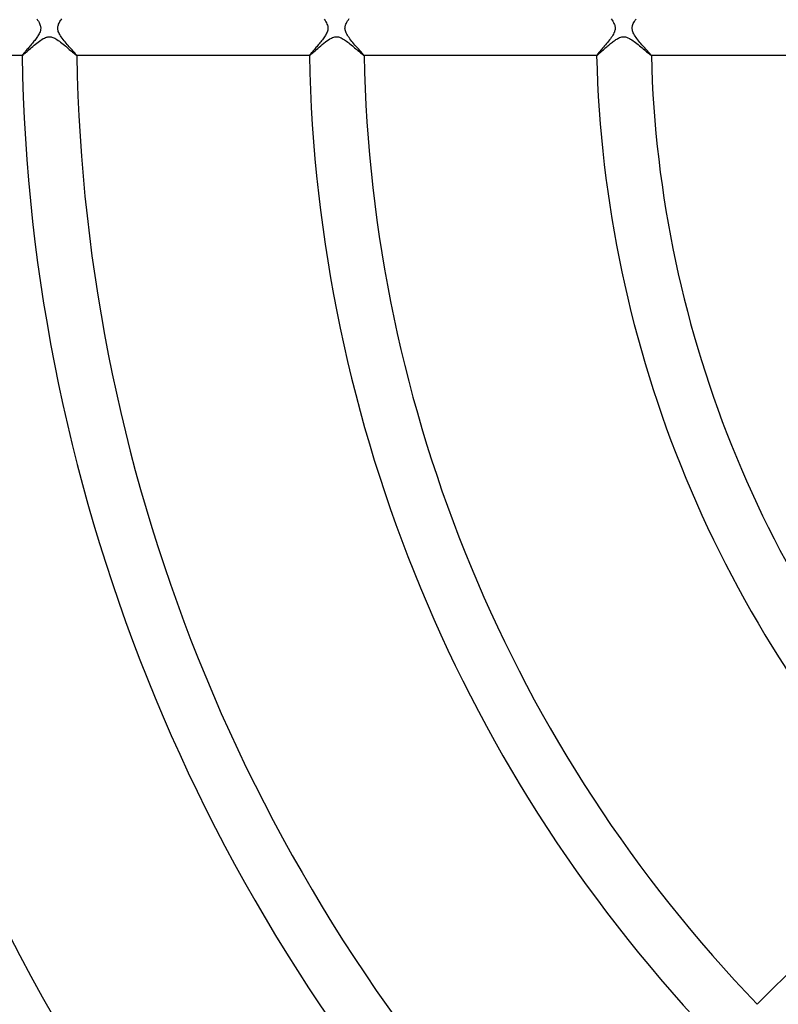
# Model space of a CAD drawing. Header units: millimetres. Extents: x -385 to 385, y -385 to 385.
# Tile 59 of 103: x -128 to -73, y -71 to 1. Entities that reach past the tile are written whole.
import ezdxf

# ---------------------------------------------------------------- set-up
doc = ezdxf.new("R2010")
doc.units = ezdxf.units.MM
doc.layers.add('HIDDEN', color=7, linetype='Continuous')
doc.layers.add('THICK', color=7, linetype='Continuous')

msp = doc.modelspace()

# ---------------------------------------------------------------- linework, layer by layer
at = {"layer": 'HIDDEN'}
for p, q in [((-126.915, 0.689), (-126.853, 0.598)), ((-126.853, 0.598), (-126.796, 0.509)), ((-126.796, 0.509), (-126.747, 0.422)), ((-126.747, 0.422), (-126.707, 0.342)), ((-126.707, 0.342), (-126.677, 0.269)), ((-126.677, 0.269), (-126.656, 0.204)), ((-126.656, 0.204), (-126.641, 0.147)), ((-126.641, 0.147), (-126.631, 0.096)), ((-126.631, 0.096), (-126.626, 0.048)), ((-126.625, 0), (-126.63, -0.086)), ((-126.626, 0.048), (-126.625, 0)), ((-125.375, 0), (-125.373, 0.058)), ((-125.373, 0.058), (-125.365, 0.117)), ((-125.365, 0.117), (-125.352, 0.177)), ((-125.352, 0.177), (-125.334, 0.237)), ((-125.334, 0.237), (-125.311, 0.299)), ((-125.311, 0.299), (-125.283, 0.361)), ((-125.283, 0.361), (-125.25, 0.425)), ((-125.25, 0.425), (-125.213, 0.489)), ((-125.213, 0.489), (-125.172, 0.556)), ((-125.172, 0.556), (-125.127, 0.624)), ((-125.127, 0.624), (-125.077, 0.695)), ((-105.893, 0.659), (-105.833, 0.569)), ((-105.833, 0.569), (-105.779, 0.48)), ((-105.779, 0.48), (-105.732, 0.393)), ((-105.732, 0.393), (-105.692, 0.307)), ((-105.692, 0.307), (-105.662, 0.225)), ((-105.662, 0.225), (-105.641, 0.147)), ((-105.641, 0.147), (-105.628, 0.072)), ((-105.625, 0), (-105.629, -0.073)), ((-105.628, 0.072), (-105.625, 0)), ((-104.375, 0), (-104.374, 0.048)), ((-104.374, 0.048), (-104.368, 0.096)), ((-104.368, 0.096), (-104.36, 0.144)), ((-104.36, 0.144), (-104.348, 0.193)), ((-104.348, 0.193), (-104.331, 0.247)), ((-104.331, 0.247), (-104.307, 0.307)), ((-104.307, 0.307), (-104.275, 0.376)), ((-104.275, 0.376), (-104.234, 0.453)), ((-104.234, 0.453), (-104.185, 0.536)), ((-104.185, 0.536), (-104.129, 0.621)), ((-104.129, 0.621), (-104.068, 0.708)), ((-84.907, 0.679), (-84.848, 0.592)), ((-84.848, 0.592), (-84.795, 0.507)), ((-84.795, 0.507), (-84.748, 0.424)), ((-84.748, 0.424), (-84.709, 0.347)), ((-84.709, 0.347), (-84.68, 0.276)), ((-84.68, 0.276), (-84.657, 0.212)), ((-84.657, 0.212), (-84.642, 0.153)), ((-84.642, 0.153), (-84.632, 0.1)), ((-84.632, 0.1), (-84.626, 0.05)), ((-84.625, 0), (-84.627, -0.052)), ((-84.626, 0.05), (-84.625, 0)), ((-83.375, 0), (-83.373, 0.052)), ((-83.373, 0.052), (-83.367, 0.105)), ((-83.367, 0.105), (-83.357, 0.157)), ((-83.357, 0.157), (-83.342, 0.211)), ((-83.342, 0.211), (-83.321, 0.271)), ((-83.321, 0.271), (-83.293, 0.339)), ((-83.293, 0.339), (-83.255, 0.416)), ((-83.255, 0.416), (-83.207, 0.5)), ((-83.207, 0.5), (-83.152, 0.586)), ((-83.152, 0.586), (-83.092, 0.674)), ((-126.91, -0.682), (-126.959, -0.75)), ((-126.865, -0.617), (-126.91, -0.682)), ((-126.823, -0.552), (-126.865, -0.617)), ((-126.784, -0.488), (-126.823, -0.552)), ((-126.744, -0.417), (-126.784, -0.488)), ((-126.707, -0.341), (-126.744, -0.417)), ((-126.673, -0.26), (-126.707, -0.341)), ((-126.647, -0.174), (-126.673, -0.26)), ((-126.63, -0.086), (-126.647, -0.174)), ((-125.373, -0.054), (-125.375, 0)), ((-125.367, -0.109), (-125.373, -0.054)), ((-125.354, -0.167), (-125.367, -0.109)), ((-125.336, -0.231), (-125.354, -0.167)), ((-125.309, -0.302), (-125.336, -0.231)), ((-125.274, -0.378), (-125.309, -0.302)), ((-125.229, -0.462), (-125.274, -0.378)), ((-125.177, -0.549), (-125.229, -0.462)), ((-125.118, -0.637), (-125.177, -0.549)), ((-125.054, -0.727), (-125.118, -0.637)), ((-105.924, -0.703), (-105.976, -0.774)), ((-105.876, -0.634), (-105.924, -0.703)), ((-105.831, -0.566), (-105.876, -0.634)), ((-105.791, -0.5), (-105.831, -0.566)), ((-105.752, -0.432), (-105.791, -0.5)), ((-105.717, -0.363), (-105.752, -0.432)), ((-105.686, -0.291), (-105.717, -0.363)), ((-105.66, -0.219), (-105.686, -0.291)), ((-105.641, -0.146), (-105.66, -0.219)), ((-105.629, -0.073), (-105.641, -0.146)), ((-104.373, -0.061), (-104.375, 0)), ((-104.364, -0.124), (-104.373, -0.061)), ((-104.348, -0.191), (-104.364, -0.124)), ((-104.324, -0.263), (-104.348, -0.191)), ((-104.292, -0.342), (-104.324, -0.263)), ((-104.25, -0.425), (-104.292, -0.342)), ((-104.2, -0.512), (-104.25, -0.425)), ((-104.143, -0.6), (-104.2, -0.512)), ((-104.081, -0.69), (-104.143, -0.6)), ((-104.014, -0.78), (-104.081, -0.69)), ((-84.909, -0.682), (-84.972, -0.77)), ((-84.85, -0.595), (-84.909, -0.682)), ((-84.796, -0.51), (-84.85, -0.595)), ((-84.749, -0.426), (-84.796, -0.51)), ((-84.71, -0.347), (-84.749, -0.426)), ((-84.68, -0.277), (-84.71, -0.347)), ((-84.658, -0.214), (-84.68, -0.277)), ((-84.643, -0.157), (-84.658, -0.214)), ((-84.633, -0.105), (-84.643, -0.157)), ((-84.627, -0.052), (-84.633, -0.105)), ((-83.373, -0.059), (-83.375, 0)), ((-83.364, -0.12), (-83.373, -0.059)), ((-83.35, -0.186), (-83.364, -0.12)), ((-83.327, -0.256), (-83.35, -0.186)), ((-83.296, -0.332), (-83.327, -0.256)), ((-83.255, -0.414), (-83.296, -0.332)), ((-83.207, -0.499), (-83.255, -0.414)), ((-83.152, -0.586), (-83.207, -0.499)), ((-83.092, -0.674), (-83.152, -0.586)), ((-83.026, -0.763), (-83.092, -0.674)), ((-127.52, -1.438), (-127.574, -1.501)), ((-127.465, -1.374), (-127.52, -1.438)), ((-127.408, -1.308), (-127.465, -1.374)), ((-127.351, -1.24), (-127.408, -1.308)), ((-127.293, -1.171), (-127.351, -1.24)), ((-127.234, -1.1), (-127.293, -1.171)), ((-127.175, -1.029), (-127.234, -1.1)), ((-127.118, -0.958), (-127.175, -1.029)), ((-127.063, -0.888), (-127.118, -0.958)), ((-127.01, -0.818), (-127.063, -0.888)), ((-126.959, -0.75), (-127.01, -0.818)), ((-124.986, -0.818), (-125.054, -0.727)), ((-124.914, -0.91), (-124.986, -0.818)), ((-124.839, -1.001), (-124.914, -0.91)), ((-124.763, -1.093), (-124.839, -1.001)), ((-124.686, -1.183), (-124.763, -1.093)), ((-124.609, -1.272), (-124.686, -1.183)), ((-124.534, -1.357), (-124.609, -1.272)), ((-124.462, -1.439), (-124.534, -1.357)), ((-124.393, -1.517), (-124.462, -1.439)), ((-106.501, -1.418), (-106.557, -1.483)), ((-106.444, -1.351), (-106.501, -1.418)), ((-106.385, -1.282), (-106.444, -1.351)), ((-106.325, -1.211), (-106.385, -1.282)), ((-106.265, -1.139), (-106.325, -1.211)), ((-106.204, -1.065), (-106.265, -1.139)), ((-106.145, -0.992), (-106.204, -1.065)), ((-106.086, -0.918), (-106.145, -0.992)), ((-106.03, -0.846), (-106.086, -0.918)), ((-105.976, -0.774), (-106.03, -0.846)), ((-103.944, -0.871), (-104.014, -0.78)), ((-103.871, -0.962), (-103.944, -0.871)), ((-103.795, -1.053), (-103.871, -0.962)), ((-103.72, -1.142), (-103.795, -1.053)), ((-103.645, -1.229), (-103.72, -1.142)), ((-103.572, -1.313), (-103.645, -1.229)), ((-103.501, -1.393), (-103.572, -1.313)), ((-103.433, -1.47), (-103.501, -1.393)), ((-85.467, -1.38), (-85.536, -1.461)), ((-85.396, -1.297), (-85.467, -1.38)), ((-85.324, -1.212), (-85.396, -1.297)), ((-85.252, -1.125), (-85.324, -1.212)), ((-85.18, -1.037), (-85.252, -1.125)), ((-85.109, -0.948), (-85.18, -1.037)), ((-85.039, -0.859), (-85.109, -0.948)), ((-84.972, -0.77), (-85.039, -0.859)), ((-82.957, -0.853), (-83.026, -0.763)), ((-82.885, -0.943), (-82.957, -0.853)), ((-82.811, -1.032), (-82.885, -0.943)), ((-82.737, -1.12), (-82.811, -1.032)), ((-82.663, -1.206), (-82.737, -1.12)), ((-82.591, -1.289), (-82.663, -1.206)), ((-82.52, -1.369), (-82.591, -1.289)), ((-82.452, -1.446), (-82.52, -1.369)), ((-127.981, -1.989), (-127.984, -1.998)), ((-127.984, -1.998), (-127.984, -1.998)), ((-127.984, -1.998), (-127.984, -1.999)), ((-127.984, -1.999), (-127.984, -1.999)), ((-127.984, -1.999), (-127.983, -2)), ((-127.983, -2), (-127.983, -2)), ((-127.983, -2), (-127.982, -2)), ((-127.973, -1.974), (-127.981, -1.989)), ((-127.958, -1.953), (-127.973, -1.974)), ((-127.938, -1.927), (-127.958, -1.953)), ((-127.912, -1.895), (-127.938, -1.927)), ((-127.882, -1.859), (-127.912, -1.895)), ((-127.848, -1.818), (-127.882, -1.859)), ((-127.81, -1.773), (-127.848, -1.818)), ((-127.768, -1.725), (-127.81, -1.773)), ((-127.723, -1.673), (-127.768, -1.725)), ((-127.676, -1.618), (-127.723, -1.673)), ((-127.626, -1.561), (-127.676, -1.618)), ((-127.574, -1.501), (-127.626, -1.561)), ((-124.328, -1.59), (-124.393, -1.517)), ((-124.267, -1.658), (-124.328, -1.59)), ((-124.211, -1.722), (-124.267, -1.658)), ((-124.16, -1.779), (-124.211, -1.722)), ((-124.115, -1.831), (-124.16, -1.779)), ((-124.076, -1.876), (-124.115, -1.831)), ((-124.043, -1.915), (-124.076, -1.876)), ((-124.017, -1.946), (-124.043, -1.915)), ((-123.999, -1.971), (-124.017, -1.946)), ((-123.988, -1.988), (-123.999, -1.971)), ((-123.984, -1.998), (-123.988, -1.988)), ((-123.986, -2), (-123.986, -2)), ((-123.986, -2), (-123.985, -2)), ((-123.985, -2), (-123.985, -1.999)), ((-123.985, -1.999), (-123.984, -1.999)), ((-123.984, -1.998), (-123.984, -1.998)), ((-123.984, -1.999), (-123.984, -1.998)), ((-106.978, -1.989), (-106.981, -1.998)), ((-106.981, -1.998), (-106.981, -1.998)), ((-106.981, -1.998), (-106.981, -1.999)), ((-106.981, -1.999), (-106.981, -1.999)), ((-106.981, -1.999), (-106.98, -2)), ((-106.98, -2), (-106.98, -2)), ((-106.98, -2), (-106.979, -2)), ((-106.969, -1.973), (-106.978, -1.989)), ((-106.954, -1.952), (-106.969, -1.973)), ((-106.933, -1.925), (-106.954, -1.952)), ((-106.907, -1.892), (-106.933, -1.925)), ((-106.876, -1.855), (-106.907, -1.892)), ((-106.84, -1.812), (-106.876, -1.855)), ((-106.801, -1.766), (-106.84, -1.812)), ((-106.758, -1.716), (-106.801, -1.766)), ((-106.712, -1.662), (-106.758, -1.716)), ((-106.662, -1.605), (-106.712, -1.662)), ((-106.611, -1.545), (-106.662, -1.605)), ((-106.557, -1.483), (-106.611, -1.545)), ((-103.368, -1.543), (-103.433, -1.47)), ((-103.307, -1.612), (-103.368, -1.543)), ((-103.249, -1.676), (-103.307, -1.612)), ((-103.196, -1.736), (-103.249, -1.676)), ((-103.148, -1.79), (-103.196, -1.736)), ((-103.105, -1.839), (-103.148, -1.79)), ((-103.068, -1.882), (-103.105, -1.839)), ((-103.037, -1.918), (-103.068, -1.882)), ((-103.013, -1.948), (-103.037, -1.918)), ((-102.995, -1.972), (-103.013, -1.948)), ((-102.984, -1.988), (-102.995, -1.972)), ((-102.981, -1.998), (-102.984, -1.988)), ((-102.983, -2), (-102.982, -2)), ((-102.982, -2), (-102.981, -1.999)), ((-102.982, -2), (-102.982, -2)), ((-102.981, -1.999), (-102.981, -1.998)), ((-102.981, -1.998), (-102.981, -1.998)), ((-102.981, -1.999), (-102.981, -1.999)), ((-85.973, -1.986), (-85.977, -1.998)), ((-85.977, -1.998), (-85.977, -1.998)), ((-85.977, -1.998), (-85.976, -1.999)), ((-85.976, -1.999), (-85.976, -1.999)), ((-85.976, -1.999), (-85.976, -2)), ((-85.976, -2), (-85.975, -2)), ((-85.975, -2), (-85.974, -2)), ((-85.959, -1.966), (-85.973, -1.986)), ((-85.938, -1.937), (-85.959, -1.966)), ((-85.909, -1.9), (-85.938, -1.937)), ((-85.872, -1.855), (-85.909, -1.9)), ((-85.829, -1.803), (-85.872, -1.855)), ((-85.78, -1.745), (-85.829, -1.803)), ((-85.725, -1.681), (-85.78, -1.745)), ((-85.666, -1.612), (-85.725, -1.681)), ((-85.603, -1.539), (-85.666, -1.612)), ((-85.536, -1.461), (-85.603, -1.539)), ((-82.386, -1.52), (-82.452, -1.446)), ((-82.323, -1.59), (-82.386, -1.52)), ((-82.264, -1.656), (-82.323, -1.59)), ((-82.209, -1.717), (-82.264, -1.656)), ((-82.158, -1.774), (-82.209, -1.717)), ((-82.112, -1.826), (-82.158, -1.774)), ((-82.072, -1.872), (-82.112, -1.826)), ((-82.039, -1.911), (-82.072, -1.872)), ((-82.012, -1.944), (-82.039, -1.911)), ((-81.992, -1.969), (-82.012, -1.944)), ((-81.98, -1.987), (-81.992, -1.969)), ((-81.976, -1.998), (-81.98, -1.987)), ((-81.978, -2), (-81.977, -2)), ((-81.977, -2), (-81.976, -1.999)), ((-81.977, -2), (-81.977, -2)), ((-81.976, -1.998), (-81.976, -1.998)), ((-81.976, -1.999), (-81.976, -1.998)), ((-81.976, -1.999), (-81.976, -1.999))]:
    msp.add_line(p, q, dxfattribs=at)
at = {"layer": 'THICK'}
for p, q in [((-126.441, -0.759), (-126.356, -0.715)), ((-126.356, -0.715), (-126.279, -0.682)), ((-126.279, -0.682), (-126.211, -0.658)), ((-126.211, -0.658), (-126.15, -0.642)), ((-126.15, -0.642), (-126.097, -0.632)), ((-126.097, -0.632), (-126.048, -0.626)), ((-126.048, -0.626), (-125.999, -0.624)), ((-125.999, -0.624), (-125.949, -0.626)), ((-125.949, -0.626), (-125.9, -0.632)), ((-125.9, -0.632), (-125.85, -0.641)), ((-125.85, -0.641), (-125.798, -0.654)), ((-125.798, -0.654), (-125.74, -0.673)), ((-125.74, -0.673), (-125.674, -0.7)), ((-125.674, -0.7), (-125.6, -0.735)), ((-105.371, -0.723), (-105.28, -0.683)), ((-105.28, -0.683), (-105.198, -0.654)), ((-105.198, -0.654), (-105.125, -0.637)), ((-105.125, -0.637), (-105.058, -0.627)), ((-105.058, -0.627), (-104.991, -0.625)), ((-104.991, -0.625), (-104.923, -0.629)), ((-104.923, -0.629), (-104.855, -0.64)), ((-104.855, -0.64), (-104.786, -0.658)), ((-104.786, -0.658), (-104.716, -0.682)), ((-104.716, -0.682), (-104.645, -0.713)), ((-104.645, -0.713), (-104.572, -0.749)), ((-84.367, -0.721), (-84.293, -0.688)), ((-84.293, -0.688), (-84.214, -0.659)), ((-84.214, -0.659), (-84.131, -0.638)), ((-84.131, -0.638), (-84.047, -0.626)), ((-84.047, -0.626), (-83.962, -0.625)), ((-83.962, -0.625), (-83.874, -0.636)), ((-83.874, -0.636), (-83.782, -0.659)), ((-83.782, -0.659), (-83.684, -0.695)), ((-83.684, -0.695), (-83.585, -0.742)), ((-127.378, -1.484), (-127.29, -1.407)), ((-127.29, -1.407), (-127.198, -1.327)), ((-127.198, -1.327), (-127.103, -1.246)), ((-127.103, -1.246), (-127.007, -1.166)), ((-127.007, -1.166), (-126.911, -1.088)), ((-126.911, -1.088), (-126.815, -1.012)), ((-126.815, -1.012), (-126.719, -0.94)), ((-126.719, -0.94), (-126.625, -0.874)), ((-126.625, -0.874), (-126.532, -0.813)), ((-126.532, -0.813), (-126.441, -0.759)), ((-125.6, -0.735), (-125.518, -0.78)), ((-125.518, -0.78), (-125.433, -0.832)), ((-125.433, -0.832), (-125.345, -0.89)), ((-125.345, -0.89), (-125.256, -0.954)), ((-125.256, -0.954), (-125.165, -1.022)), ((-125.165, -1.022), (-125.073, -1.094)), ((-125.073, -1.094), (-124.98, -1.168)), ((-124.98, -1.168), (-124.888, -1.244)), ((-124.888, -1.244), (-124.796, -1.32)), ((-124.796, -1.32), (-124.705, -1.397)), ((-124.705, -1.397), (-124.617, -1.473)), ((-106.367, -1.475), (-106.26, -1.382)), ((-106.26, -1.382), (-106.148, -1.285)), ((-106.148, -1.285), (-106.035, -1.19)), ((-106.035, -1.19), (-105.92, -1.096)), ((-105.92, -1.096), (-105.806, -1.006)), ((-105.806, -1.006), (-105.693, -0.922)), ((-105.693, -0.922), (-105.581, -0.845)), ((-105.581, -0.845), (-105.473, -0.778)), ((-105.473, -0.778), (-105.371, -0.723)), ((-104.572, -0.749), (-104.498, -0.791)), ((-104.498, -0.791), (-104.422, -0.839)), ((-104.422, -0.839), (-104.343, -0.892)), ((-104.343, -0.892), (-104.262, -0.949)), ((-104.262, -0.949), (-104.179, -1.011)), ((-104.179, -1.011), (-104.095, -1.075)), ((-104.095, -1.075), (-104.009, -1.143)), ((-104.009, -1.143), (-103.923, -1.213)), ((-103.923, -1.213), (-103.837, -1.285)), ((-103.837, -1.285), (-103.752, -1.357)), ((-103.752, -1.357), (-103.668, -1.427)), ((-103.668, -1.427), (-103.587, -1.497)), ((-85.358, -1.47), (-85.294, -1.414)), ((-85.294, -1.414), (-85.228, -1.356)), ((-85.228, -1.356), (-85.162, -1.299)), ((-85.162, -1.299), (-85.095, -1.242)), ((-85.095, -1.242), (-85.027, -1.185)), ((-85.027, -1.185), (-84.96, -1.129)), ((-84.96, -1.129), (-84.892, -1.075)), ((-84.892, -1.075), (-84.825, -1.022)), ((-84.825, -1.022), (-84.759, -0.971)), ((-84.759, -0.971), (-84.693, -0.923)), ((-84.693, -0.923), (-84.628, -0.877)), ((-84.628, -0.877), (-84.564, -0.834)), ((-84.564, -0.834), (-84.501, -0.795)), ((-84.501, -0.795), (-84.437, -0.758)), ((-84.437, -0.758), (-84.367, -0.721)), ((-83.585, -0.742), (-83.49, -0.796)), ((-83.49, -0.796), (-83.398, -0.853)), ((-83.398, -0.853), (-83.31, -0.914)), ((-83.31, -0.914), (-83.22, -0.979)), ((-83.22, -0.979), (-83.127, -1.049)), ((-83.127, -1.049), (-83.034, -1.122)), ((-83.034, -1.122), (-82.939, -1.199)), ((-82.939, -1.199), (-82.845, -1.276)), ((-82.845, -1.276), (-82.751, -1.355)), ((-82.751, -1.355), (-82.659, -1.434)), ((-82.659, -1.434), (-82.569, -1.51)), ((-127.982, -2), (-144.989, -2)), ((-127.982, -2), (-127.972, -1.996)), ((-127.972, -1.996), (-127.953, -1.984)), ((-127.953, -1.984), (-127.927, -1.964)), ((-127.927, -1.964), (-127.893, -1.936)), ((-127.893, -1.936), (-127.851, -1.901)), ((-127.851, -1.901), (-127.802, -1.858)), ((-127.802, -1.858), (-127.746, -1.809)), ((-127.746, -1.809), (-127.684, -1.754)), ((-127.684, -1.754), (-127.615, -1.694)), ((-127.615, -1.694), (-127.541, -1.628)), ((-127.541, -1.628), (-127.462, -1.558)), ((-127.462, -1.558), (-127.378, -1.484)), ((-124.617, -1.473), (-124.531, -1.547)), ((-124.531, -1.547), (-124.448, -1.619)), ((-124.448, -1.619), (-124.368, -1.688)), ((-124.368, -1.688), (-124.294, -1.753)), ((-124.294, -1.753), (-124.225, -1.812)), ((-124.225, -1.812), (-124.163, -1.865)), ((-124.163, -1.865), (-124.108, -1.911)), ((-124.108, -1.911), (-124.062, -1.949)), ((-124.062, -1.949), (-124.026, -1.977)), ((-124.026, -1.977), (-124, -1.994)), ((-124, -1.994), (-123.986, -2)), ((-106.979, -2), (-123.986, -2)), ((-106.979, -2), (-106.965, -1.994)), ((-106.965, -1.994), (-106.94, -1.976)), ((-106.94, -1.976), (-106.902, -1.946)), ((-106.902, -1.946), (-106.854, -1.906)), ((-106.854, -1.906), (-106.795, -1.854)), ((-106.795, -1.854), (-106.726, -1.794)), ((-106.726, -1.794), (-106.648, -1.724)), ((-106.648, -1.724), (-106.561, -1.647)), ((-106.561, -1.647), (-106.467, -1.564)), ((-106.467, -1.564), (-106.367, -1.475)), ((-103.587, -1.497), (-103.51, -1.564)), ((-103.51, -1.564), (-103.435, -1.628)), ((-103.435, -1.628), (-103.364, -1.69)), ((-103.364, -1.69), (-103.297, -1.747)), ((-103.297, -1.747), (-103.235, -1.801)), ((-103.235, -1.801), (-103.178, -1.85)), ((-103.178, -1.85), (-103.127, -1.893)), ((-103.127, -1.893), (-103.082, -1.93)), ((-103.082, -1.93), (-103.045, -1.96)), ((-103.045, -1.96), (-103.015, -1.982)), ((-103.015, -1.982), (-102.995, -1.995)), ((-102.995, -1.995), (-102.983, -2)), ((-85.974, -2), (-102.983, -2)), ((-85.974, -2), (-85.967, -1.997)), ((-85.967, -1.997), (-85.954, -1.99)), ((-85.954, -1.99), (-85.937, -1.977)), ((-85.937, -1.977), (-85.915, -1.96)), ((-85.915, -1.96), (-85.888, -1.938)), ((-85.888, -1.938), (-85.857, -1.912)), ((-85.857, -1.912), (-85.821, -1.881)), ((-85.821, -1.881), (-85.782, -1.847)), ((-85.782, -1.847), (-85.74, -1.809)), ((-85.74, -1.809), (-85.694, -1.768)), ((-85.694, -1.768), (-85.644, -1.724)), ((-85.644, -1.724), (-85.592, -1.678)), ((-85.592, -1.678), (-85.537, -1.629)), ((-85.537, -1.629), (-85.48, -1.578)), ((-85.48, -1.578), (-85.42, -1.525)), ((-85.42, -1.525), (-85.358, -1.47)), ((-82.569, -1.51), (-82.484, -1.583)), ((-82.484, -1.583), (-82.403, -1.653)), ((-82.403, -1.653), (-82.327, -1.718)), ((-82.327, -1.718), (-82.257, -1.779)), ((-82.257, -1.779), (-82.193, -1.834)), ((-82.193, -1.834), (-82.136, -1.882)), ((-82.136, -1.882), (-82.086, -1.923)), ((-82.086, -1.923), (-82.045, -1.956)), ((-82.045, -1.956), (-82.013, -1.98)), ((-82.013, -1.98), (-81.99, -1.995)), ((-81.99, -1.995), (-81.978, -2)), ((-64.967, -2), (-81.978, -2)), ((-74.234, -71.406), (-62.207, -59.379))]:
    msp.add_line(p, q, dxfattribs=at)
for radius, start, end in [(170, 180.67406, 224.32594), (166, 180.69034, 224.30967), (149, 180.76912, 224.23089), (145, 180.79032, 224.20969), (128, 180.89528, 224.10472), (124, 180.92416, 224.07585), (107, 181.07101, 223.929), (103, 181.11261, 223.8874), (86, 181.33257, 223.66744), (82, 181.3976, 223.60241)]:
    msp.add_arc((0, 0), radius, start, end, dxfattribs=at)

doc.saveas('drawing.dxf')
